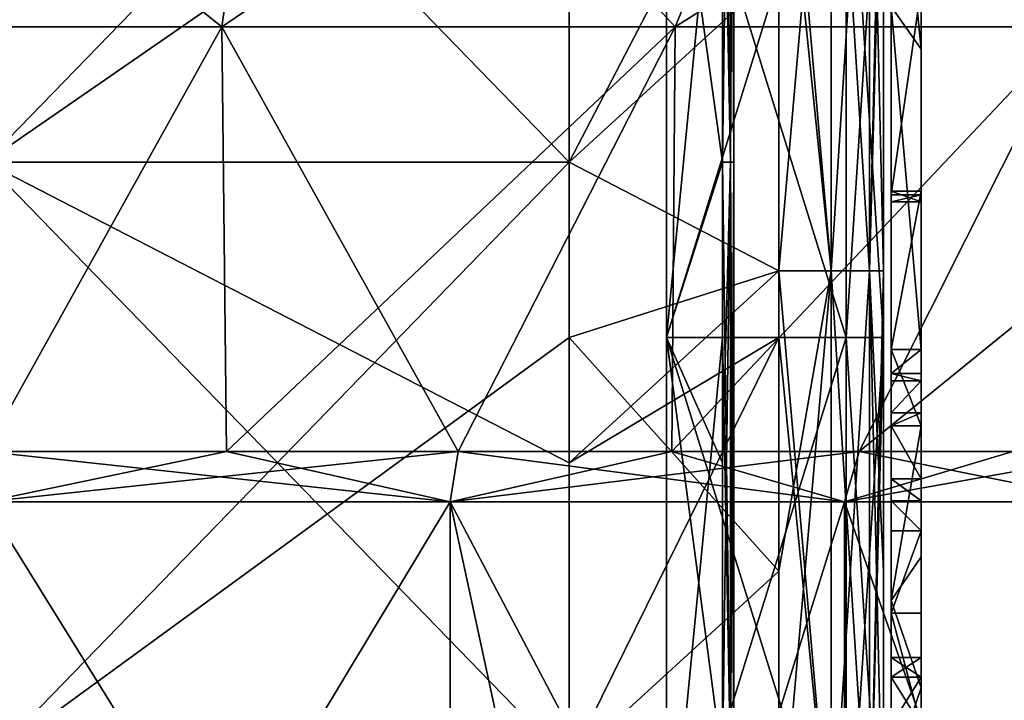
# Model space of a CAD drawing. Extents: x -207 to 207, y 0 to 988.
# Tile 9 of 144: x 2 to 68, y 92 to 137. Entities that reach past the tile are written whole.
import ezdxf

# ---------------------------------------------------------------- set-up
doc = ezdxf.new("R2010")
doc.units = 0
doc.header["$LTSCALE"] = 127.314815
for name, color, linetype in [('145', 7, 'CONTINUOUS'), ('148', 7, 'CONTINUOUS'), ('149', 7, 'CONTINUOUS'), ('150', 7, 'CONTINUOUS'), ('151', 7, 'CONTINUOUS'), ('153', 7, 'CONTINUOUS'), ('154', 7, 'CONTINUOUS'), ('155', 7, 'CONTINUOUS'), ('158', 7, 'CONTINUOUS'), ('159', 7, 'CONTINUOUS'), ('160', 7, 'CONTINUOUS'), ('168', 7, 'CONTINUOUS'), ('169', 7, 'CONTINUOUS'), ('17', 7, 'CONTINUOUS'), ('170', 7, 'CONTINUOUS'), ('171', 7, 'CONTINUOUS'), ('19', 7, 'CONTINUOUS'), ('20', 7, 'CONTINUOUS'), ('21', 7, 'CONTINUOUS'), ('22', 7, 'CONTINUOUS'), ('23', 7, 'CONTINUOUS'), ('24', 7, 'CONTINUOUS'), ('25', 7, 'CONTINUOUS'), ('26', 7, 'CONTINUOUS'), ('27', 7, 'CONTINUOUS'), ('28', 7, 'CONTINUOUS'), ('29', 7, 'CONTINUOUS'), ('30', 7, 'CONTINUOUS'), ('31', 7, 'CONTINUOUS'), ('32', 7, 'CONTINUOUS'), ('33', 7, 'CONTINUOUS'), ('34', 7, 'CONTINUOUS'), ('35', 7, 'CONTINUOUS'), ('36', 7, 'CONTINUOUS'), ('37', 7, 'CONTINUOUS'), ('38', 7, 'CONTINUOUS'), ('40', 7, 'CONTINUOUS'), ('41', 7, 'CONTINUOUS'), ('686', 7, 'CONTINUOUS'), ('687', 7, 'CONTINUOUS'), ('688', 7, 'CONTINUOUS'), ('689', 7, 'CONTINUOUS'), ('690', 7, 'CONTINUOUS'), ('691', 7, 'CONTINUOUS')]:
    doc.layers.add(name, color=color, linetype=linetype)

msp = doc.modelspace()

# ---------------------------------------------------------------- linework, layer by layer
at = {"layer": '145', "color": 7, "linetype": 'CONTINUOUS'}
for points in [[(62.5, 115.095, -142.386), (62.5, 115.095, -180.539), (62.5, 155.23, -152.787), (62.5, 115.095, -142.386)], [(62.5, 155.208, -117.254), (62.5, 115.095, -142.386), (62.5, 155.23, -152.787), (62.5, 155.208, -117.254)], [(62.5, 115.095, -180.539), (62.5, 115.095, -218.693), (62.5, 155.23, -188.34), (62.5, 115.095, -180.539)], [(62.5, 155.23, -152.787), (62.5, 115.095, -180.539), (62.5, 155.23, -188.34), (62.5, 155.23, -152.787)], [(62.5, 115.095, -218.693), (62.5, 115.095, -256.846), (62.5, 155.23, -223.894), (62.5, 115.095, -218.693)], [(62.5, 155.23, -188.34), (62.5, 115.095, -218.693), (62.5, 155.23, -223.894), (62.5, 155.23, -188.34)], [(62.5, 115.095, -256.846), (62.5, 115.095, -295), (62.5, 155.23, -259.447), (62.5, 115.095, -256.846)], [(62.5, 155.23, -223.894), (62.5, 115.095, -256.846), (62.5, 155.23, -259.447), (62.5, 155.23, -223.894)], [(62.5, 155.23, -259.447), (62.5, 115.095, -295), (62.5, 135.163, -295), (62.5, 155.23, -259.447)], [(62.5, 155.23, -295), (62.5, 155.23, -259.447), (62.5, 135.163, -295), (62.5, 155.23, -295)], [(62.5, 153.254, -115.033), (62.5, 115.095, -142.386), (62.5, 155.208, -117.254), (62.5, 153.254, -115.033)], [(62.5, 115.095, -104.232), (62.5, 115.095, -142.386), (62.5, 153.254, -115.033), (62.5, 115.095, -104.232)], [(62.5, 139.258, -98.933), (62.5, 115.095, -104.232), (62.5, 153.254, -115.033), (62.5, 139.258, -98.933)], [(62.5, 125.434, -82.684), (62.5, 115.095, -104.232), (62.5, 139.258, -98.933), (62.5, 125.434, -82.684)], [(62.5, 125.675, -79.867), (62.5, 115.095, -66.079), (62.5, 124.971, -81.226), (62.5, 125.675, -79.867)], [(62.5, 124.971, -81.226), (62.5, 115.095, -104.232), (62.5, 125.434, -82.684), (62.5, 124.971, -81.226)], [(62.5, 115.095, -66.079), (62.5, 115.095, -104.232), (62.5, 124.971, -81.226), (62.5, 115.095, -66.079)], [(62.5, 110.879, -64.879), (62.5, 110, -67), (62.5, 115.095, -66.079), (62.5, 110.879, -64.879)], [(62.5, 115.095, -66.079), (62.5, 110, -67), (62.5, 110, -103), (62.5, 115.095, -66.079)], [(62.5, 113.5, -64), (62.5, 110.879, -64.879), (62.5, 115.095, -66.079), (62.5, 113.5, -64)], [(62.5, 115.095, -104.232), (62.5, 115.095, -66.079), (62.5, 110, -103), (62.5, 115.095, -104.232)], [(62.5, 115.095, -142.386), (62.5, 115.095, -104.232), (62.5, 110, -139), (62.5, 115.095, -142.386)], [(62.5, 110, -139), (62.5, 115.095, -104.232), (62.5, 110, -103), (62.5, 110, -139)], [(62.5, 115.095, -180.539), (62.5, 115.095, -142.386), (62.5, 110, -175), (62.5, 115.095, -180.539)], [(62.5, 110, -175), (62.5, 115.095, -142.386), (62.5, 110, -139), (62.5, 110, -175)], [(62.5, 115.095, -218.693), (62.5, 115.095, -180.539), (62.5, 92.5, -214.5), (62.5, 115.095, -218.693)], [(62.5, 92.5, -214.5), (62.5, 115.095, -180.539), (62.5, 101.25, -194.75), (62.5, 92.5, -214.5)], [(62.5, 101.25, -194.75), (62.5, 115.095, -180.539), (62.5, 110, -175), (62.5, 101.25, -194.75)], [(62.5, 115.095, -256.846), (62.5, 115.095, -218.693), (62.5, 75, -254), (62.5, 115.095, -256.846)], [(62.5, 75, -254), (62.5, 115.095, -218.693), (62.5, 83.75, -234.25), (62.5, 75, -254)], [(62.5, 83.75, -234.25), (62.5, 115.095, -218.693), (62.5, 92.5, -214.5), (62.5, 83.75, -234.25)], [(62.5, 115.095, -295), (62.5, 115.095, -256.846), (62.5, 110, -295), (62.5, 115.095, -295)], [(62.5, 110, -295), (62.5, 115.095, -256.846), (62.5, 93.214, -294.318), (62.5, 110, -295)], [(62.5, 75, -277), (62.5, 115.095, -256.846), (62.5, 75, -254), (62.5, 75, -277)], [(62.5, 115.095, -256.846), (62.5, 75, -277), (62.5, 90.026, -293), (62.5, 115.095, -256.846)], [(62.5, 93.214, -294.318), (62.5, 115.095, -256.846), (62.5, 90.026, -293), (62.5, 93.214, -294.318)], [(62.5, 113, -64), (62.5, 110.879, -64.879), (62.5, 113.5, -64), (62.5, 113, -64)], [(62.5, 106.464, -296.464), (62.5, 110, -295), (62.5, 94.533, -297.5), (62.5, 106.464, -296.464)], [(62.5, 94.533, -297.5), (62.5, 110, -295), (62.5, 93.214, -294.318), (62.5, 94.533, -297.5)], [(62.5, 105, -300), (62.5, 106.464, -296.464), (62.5, 94.533, -297.5), (62.5, 105, -300)], [(62.5, 102.99, -307.501), (62.5, 105, -300), (62.5, 93.213, -305.684), (62.5, 102.99, -307.501)], [(62.5, 105, -300), (62.5, 94.533, -297.5), (62.5, 94.533, -302.5), (62.5, 105, -300)], [(62.5, 93.213, -305.684), (62.5, 105, -300), (62.5, 94.533, -302.5), (62.5, 93.213, -305.684)], [(62.5, 97.501, -312.99), (62.5, 102.99, -307.501), (62.5, 82.499, -312.99), (62.5, 97.501, -312.99)], [(62.5, 82.499, -312.99), (62.5, 102.99, -307.501), (62.5, 77.01, -307.501), (62.5, 82.499, -312.99)], [(62.5, 77.01, -307.501), (62.5, 102.99, -307.501), (62.5, 90.039, -307), (62.5, 77.01, -307.501)], [(62.5, 90.039, -307), (62.5, 102.99, -307.501), (62.5, 93.213, -305.684), (62.5, 90.039, -307)], [(62.5, 90, -315), (62.5, 97.501, -312.99), (62.5, 82.499, -312.99), (62.5, 90, -315)]]:
    msp.add_3dface(points, dxfattribs=at)
at = {"layer": '148', "color": 7, "linetype": 'CONTINUOUS'}
for points in [[(60.5, 155.23, -295), (60.5, 138, -295), (60.5, 115.095, -256.846), (60.5, 155.23, -295)], [(60.5, 155.23, -295), (60.5, 115.095, -256.846), (60.5, 155.23, -259.447), (60.5, 155.23, -295)], [(60.5, 115.095, -256.846), (60.5, 115.095, -218.693), (60.5, 155.23, -223.894), (60.5, 115.095, -256.846)], [(60.5, 115.095, -256.846), (60.5, 155.23, -223.894), (60.5, 155.23, -259.447), (60.5, 115.095, -256.846)], [(60.5, 115.095, -218.693), (60.5, 115.095, -180.539), (60.5, 155.23, -188.34), (60.5, 115.095, -218.693)], [(60.5, 115.095, -218.693), (60.5, 155.23, -188.34), (60.5, 155.23, -223.894), (60.5, 115.095, -218.693)], [(60.5, 115.095, -180.539), (60.5, 115.095, -142.386), (60.5, 155.23, -152.787), (60.5, 115.095, -180.539)], [(60.5, 115.095, -180.539), (60.5, 155.23, -152.787), (60.5, 155.23, -188.34), (60.5, 115.095, -180.539)], [(60.5, 115.095, -142.386), (60.5, 155.208, -117.254), (60.5, 155.23, -152.787), (60.5, 115.095, -142.386)], [(60.5, 115.095, -142.386), (60.5, 115.095, -104.232), (60.5, 155.208, -117.254), (60.5, 115.095, -142.386)], [(60.5, 155.208, -117.254), (60.5, 115.095, -104.232), (60.5, 153.254, -115.033), (60.5, 155.208, -117.254)], [(60.5, 153.254, -115.033), (60.5, 115.095, -104.232), (60.5, 139.258, -98.933), (60.5, 153.254, -115.033)], [(60.5, 139.258, -98.933), (60.5, 115.095, -104.232), (60.5, 125.434, -82.684), (60.5, 139.258, -98.933)], [(60.5, 138, -295), (60.5, 115.095, -295), (60.5, 115.095, -256.846), (60.5, 138, -295)], [(60.5, 124.971, -81.226), (60.5, 115.095, -66.079), (60.5, 125.675, -79.867), (60.5, 124.971, -81.226)], [(60.5, 115.095, -104.232), (60.5, 115.095, -66.079), (60.5, 125.434, -82.684), (60.5, 115.095, -104.232)], [(60.5, 125.434, -82.684), (60.5, 115.095, -66.079), (60.5, 124.971, -81.226), (60.5, 125.434, -82.684)], [(60.5, 110, -67), (60.5, 110.879, -64.879), (60.5, 115.095, -66.079), (60.5, 110, -67)], [(60.5, 110, -103), (60.5, 110, -67), (60.5, 115.095, -104.232), (60.5, 110, -103)], [(60.5, 115.095, -104.232), (60.5, 110, -67), (60.5, 115.095, -66.079), (60.5, 115.095, -104.232)], [(60.5, 110.879, -64.879), (60.5, 113, -64), (60.5, 115.095, -66.079), (60.5, 110.879, -64.879)], [(60.5, 115.095, -66.079), (60.5, 113, -64), (60.5, 113.5, -64), (60.5, 115.095, -66.079)], [(60.5, 110, -175), (60.5, 110, -139), (60.5, 115.095, -142.386), (60.5, 110, -175)], [(60.5, 98.333, -201.333), (60.5, 110, -175), (60.5, 115.095, -180.539), (60.5, 98.333, -201.333)], [(60.5, 115.095, -180.539), (60.5, 110, -175), (60.5, 115.095, -142.386), (60.5, 115.095, -180.539)], [(60.5, 110, -139), (60.5, 110, -103), (60.5, 115.095, -104.232), (60.5, 110, -139)], [(60.5, 115.095, -142.386), (60.5, 110, -139), (60.5, 115.095, -104.232), (60.5, 115.095, -142.386)], [(60.5, 75, -254), (60.5, 86.667, -227.667), (60.5, 115.095, -256.846), (60.5, 75, -254)], [(60.5, 75, -277), (60.5, 75, -254), (60.5, 115.095, -256.846), (60.5, 75, -277)], [(60.5, 86.667, -227.667), (60.5, 98.333, -201.333), (60.5, 115.095, -218.693), (60.5, 86.667, -227.667)], [(60.5, 115.095, -256.846), (60.5, 86.667, -227.667), (60.5, 115.095, -218.693), (60.5, 115.095, -256.846)], [(60.5, 115.095, -218.693), (60.5, 98.333, -201.333), (60.5, 115.095, -180.539), (60.5, 115.095, -218.693)], [(60.5, 115.095, -295), (60.5, 75, -277), (60.5, 115.095, -256.846), (60.5, 115.095, -295)], [(60.5, 75, -277), (60.5, 115.095, -295), (60.5, 90.039, -293), (60.5, 75, -277)], [(60.5, 115.095, -295), (60.5, 110, -295), (60.5, 93.213, -294.316), (60.5, 115.095, -295)], [(60.5, 90.039, -293), (60.5, 115.095, -295), (60.5, 93.213, -294.316), (60.5, 90.039, -293)], [(60.5, 110, -295), (60.5, 106.464, -296.464), (60.5, 93.213, -294.316), (60.5, 110, -295)], [(60.5, 106.464, -296.464), (60.5, 105, -300), (60.5, 94.533, -297.5), (60.5, 106.464, -296.464)], [(60.5, 93.213, -294.316), (60.5, 106.464, -296.464), (60.5, 94.533, -297.5), (60.5, 93.213, -294.316)], [(60.5, 105, -300), (60.5, 102.99, -307.501), (60.5, 94.533, -302.5), (60.5, 105, -300)], [(60.5, 94.533, -297.5), (60.5, 105, -300), (60.5, 94.533, -302.5), (60.5, 94.533, -297.5)], [(60.5, 77.01, -307.501), (60.5, 102.99, -307.501), (60.5, 97.501, -312.99), (60.5, 77.01, -307.501)], [(60.5, 102.99, -307.501), (60.5, 77.01, -307.501), (60.5, 90.026, -307), (60.5, 102.99, -307.501)], [(60.5, 94.533, -302.5), (60.5, 102.99, -307.501), (60.5, 93.214, -305.682), (60.5, 94.533, -302.5)], [(60.5, 93.214, -305.682), (60.5, 102.99, -307.501), (60.5, 90.026, -307), (60.5, 93.214, -305.682)], [(60.5, 90, -315), (60.5, 82.499, -312.99), (60.5, 97.501, -312.99), (60.5, 90, -315)], [(60.5, 82.499, -312.99), (60.5, 77.01, -307.501), (60.5, 97.501, -312.99), (60.5, 82.499, -312.99)]]:
    msp.add_3dface(points, dxfattribs=at)
at = {"layer": '149', "color": 7, "linetype": 'CONTINUOUS'}
for points in [[(62.5, 94.533, -297.5), (62.5, 93.214, -294.318), (60.5, 94.533, -297.5), (62.5, 94.533, -297.5)], [(62.5, 93.214, -294.318), (60.5, 93.213, -294.316), (60.5, 94.533, -297.5), (62.5, 93.214, -294.318)], [(62.5, 93.214, -294.318), (62.5, 90.026, -293), (60.5, 93.213, -294.316), (62.5, 93.214, -294.318)], [(62.5, 90.026, -293), (60.5, 90.039, -293), (60.5, 93.213, -294.316), (62.5, 90.026, -293)]]:
    msp.add_3dface(points, dxfattribs=at)
at = {"layer": '150', "color": 7, "linetype": 'CONTINUOUS'}
for points in [[(62.5, 94.533, -302.5), (62.5, 94.533, -297.5), (60.5, 94.533, -302.5), (62.5, 94.533, -302.5)], [(62.5, 94.533, -297.5), (60.5, 94.533, -297.5), (60.5, 94.533, -302.5), (62.5, 94.533, -297.5)]]:
    msp.add_3dface(points, dxfattribs=at)
at = {"layer": '151', "color": 7, "linetype": 'CONTINUOUS'}
for points in [[(62.5, 93.213, -305.684), (62.5, 94.533, -302.5), (60.5, 93.214, -305.682), (62.5, 93.213, -305.684)], [(62.5, 94.533, -302.5), (60.5, 94.533, -302.5), (60.5, 93.214, -305.682), (62.5, 94.533, -302.5)], [(62.5, 93.213, -305.684), (60.5, 93.214, -305.682), (60.5, 90.026, -307), (62.5, 93.213, -305.684)], [(62.5, 90.039, -307), (62.5, 93.213, -305.684), (60.5, 90.026, -307), (62.5, 90.039, -307)]]:
    msp.add_3dface(points, dxfattribs=at)
at = {"layer": '153', "color": 7, "linetype": 'CONTINUOUS'}
for points in [[(62.5, 110.879, -64.879), (62.5, 113, -64), (60.5, 110.879, -64.879), (62.5, 110.879, -64.879)], [(60.5, 110.879, -64.879), (62.5, 113, -64), (60.5, 113, -64), (60.5, 110.879, -64.879)], [(62.5, 110, -67), (62.5, 110.879, -64.879), (60.5, 110, -67), (62.5, 110, -67)], [(60.5, 110, -67), (62.5, 110.879, -64.879), (60.5, 110.879, -64.879), (60.5, 110, -67)]]:
    msp.add_3dface(points, dxfattribs=at)
at = {"layer": '154', "color": 7, "linetype": 'CONTINUOUS'}
for points in [[(62.5, 110, -103), (62.5, 110, -67), (60.5, 110, -103), (62.5, 110, -103)], [(62.5, 110, -67), (60.5, 110, -67), (60.5, 110, -103), (62.5, 110, -67)], [(62.5, 110, -175), (62.5, 110, -139), (60.5, 110, -175), (62.5, 110, -175)], [(62.5, 110, -139), (62.5, 110, -103), (60.5, 110, -139), (62.5, 110, -139)], [(60.5, 110, -175), (62.5, 110, -139), (60.5, 110, -139), (60.5, 110, -175)], [(60.5, 110, -139), (62.5, 110, -103), (60.5, 110, -103), (60.5, 110, -139)]]:
    msp.add_3dface(points, dxfattribs=at)
at = {"layer": '155', "color": 7, "linetype": 'CONTINUOUS'}
for points in [[(62.5, 101.25, -194.75), (62.5, 110, -175), (60.5, 98.333, -201.333), (62.5, 101.25, -194.75)], [(62.5, 110, -175), (60.5, 110, -175), (60.5, 98.333, -201.333), (62.5, 110, -175)], [(62.5, 92.5, -214.5), (62.5, 101.25, -194.75), (60.5, 98.333, -201.333), (62.5, 92.5, -214.5)], [(60.5, 86.667, -227.667), (62.5, 92.5, -214.5), (60.5, 98.333, -201.333), (60.5, 86.667, -227.667)], [(62.5, 83.75, -234.25), (62.5, 92.5, -214.5), (60.5, 86.667, -227.667), (62.5, 83.75, -234.25)]]:
    msp.add_3dface(points, dxfattribs=at)
at = {"layer": '158', "color": 7, "linetype": 'CONTINUOUS'}
for points in [[(62.5, 105, -300), (62.5, 102.99, -307.501), (60.5, 105, -300), (62.5, 105, -300)], [(60.5, 105, -300), (62.5, 102.99, -307.501), (60.5, 102.99, -307.501), (60.5, 105, -300)], [(62.5, 102.99, -307.501), (62.5, 97.501, -312.99), (60.5, 97.501, -312.99), (62.5, 102.99, -307.501)], [(60.5, 102.99, -307.501), (62.5, 102.99, -307.501), (60.5, 97.501, -312.99), (60.5, 102.99, -307.501)], [(62.5, 97.501, -312.99), (62.5, 90, -315), (60.5, 97.501, -312.99), (62.5, 97.501, -312.99)], [(62.5, 90, -315), (60.5, 90, -315), (60.5, 97.501, -312.99), (62.5, 90, -315)]]:
    msp.add_3dface(points, dxfattribs=at)
at = {"layer": '159', "color": 7, "linetype": 'CONTINUOUS'}
for points in [[(62.5, 110, -295), (62.5, 106.464, -296.464), (60.5, 110, -295), (62.5, 110, -295)], [(60.5, 110, -295), (62.5, 106.464, -296.464), (60.5, 106.464, -296.464), (60.5, 110, -295)], [(62.5, 106.464, -296.464), (62.5, 105, -300), (60.5, 106.464, -296.464), (62.5, 106.464, -296.464)], [(62.5, 105, -300), (60.5, 105, -300), (60.5, 106.464, -296.464), (62.5, 105, -300)]]:
    msp.add_3dface(points, dxfattribs=at)
at = {"layer": '160', "color": 7, "linetype": 'CONTINUOUS'}
for points in [[(62.5, 155.23, -295), (62.5, 135.163, -295), (60.5, 155.23, -295), (62.5, 155.23, -295)], [(60.5, 155.23, -295), (62.5, 135.163, -295), (60.5, 138, -295), (60.5, 155.23, -295)], [(62.5, 135.163, -295), (62.5, 115.095, -295), (60.5, 138, -295), (62.5, 135.163, -295)], [(60.5, 138, -295), (62.5, 115.095, -295), (60.5, 115.095, -295), (60.5, 138, -295)], [(62.5, 115.095, -295), (62.5, 110, -295), (60.5, 115.095, -295), (62.5, 115.095, -295)], [(62.5, 110, -295), (60.5, 110, -295), (60.5, 115.095, -295), (62.5, 110, -295)]]:
    msp.add_3dface(points, dxfattribs=at)
at = {"layer": '168', "color": 7, "linetype": 'CONTINUOUS'}
for points in [[(62.5, 113, -64), (62.5, 113.5, -64), (60.5, 113.5, -64), (62.5, 113, -64)], [(60.5, 113, -64), (62.5, 113, -64), (60.5, 113.5, -64), (60.5, 113, -64)]]:
    msp.add_3dface(points, dxfattribs=at)
at = {"layer": '169', "color": 7, "linetype": 'CONTINUOUS'}
for points in [[(62.5, 115.095, -66.079), (62.5, 125.675, -79.867), (60.5, 115.095, -66.079), (62.5, 115.095, -66.079)], [(60.5, 115.095, -66.079), (62.5, 125.675, -79.867), (60.5, 125.675, -79.867), (60.5, 115.095, -66.079)], [(62.5, 113.5, -64), (62.5, 115.095, -66.079), (60.5, 113.5, -64), (62.5, 113.5, -64)], [(62.5, 115.095, -66.079), (60.5, 115.095, -66.079), (60.5, 113.5, -64), (62.5, 115.095, -66.079)]]:
    msp.add_3dface(points, dxfattribs=at)
at = {"layer": '17', "color": 7, "linetype": 'CONTINUOUS'}
for points in [[(39, 154.545, -340), (53, 140.433, -340), (39, 127.606, -340), (39, 154.545, -340)], [(53, 140.433, -340), (53, 120.366, -340), (39, 127.606, -340), (53, 140.433, -340)], [(39, 127.606, -340), (53, 120.366, -340), (39, 115.909, -340), (39, 127.606, -340)], [(53, 120.366, -340), (53, 100.298, -340), (39, 115.909, -340), (53, 120.366, -340)], [(39, 115.909, -340), (53, 100.298, -340), (39, 87.471, -340), (39, 115.909, -340)], [(53, 100.298, -340), (53, 80.23, -340), (39, 87.471, -340), (53, 100.298, -340)]]:
    msp.add_3dface(points, dxfattribs=at)
at = {"layer": '170', "color": 7, "linetype": 'CONTINUOUS'}
for points in [[(62.5, 125.675, -79.867), (62.5, 124.971, -81.226), (60.5, 125.675, -79.867), (62.5, 125.675, -79.867)], [(62.5, 124.971, -81.226), (60.5, 124.971, -81.226), (60.5, 125.675, -79.867), (62.5, 124.971, -81.226)], [(62.5, 124.971, -81.226), (62.5, 125.434, -82.684), (60.5, 124.971, -81.226), (62.5, 124.971, -81.226)], [(62.5, 125.434, -82.684), (60.5, 125.434, -82.684), (60.5, 124.971, -81.226), (62.5, 125.434, -82.684)]]:
    msp.add_3dface(points, dxfattribs=at)
at = {"layer": '171', "color": 7, "linetype": 'CONTINUOUS'}
for points in [[(62.5, 125.434, -82.684), (62.5, 139.258, -98.933), (60.5, 125.434, -82.684), (62.5, 125.434, -82.684)], [(62.5, 139.258, -98.933), (60.5, 139.258, -98.933), (60.5, 125.434, -82.684), (62.5, 139.258, -98.933)]]:
    msp.add_3dface(points, dxfattribs=at)
at = {"layer": '19', "color": 7, "linetype": 'CONTINUOUS'}
for points in [[(39, 167.741, -340), (39, 154.545, -340), (0, 127.606, -337.5), (39, 167.741, -340)], [(0, 167.741, -337.5), (39, 167.741, -340), (0, 127.606, -337.5), (0, 167.741, -337.5)], [(39, 154.545, -340), (39, 127.606, -340), (0, 127.606, -337.5), (39, 154.545, -340)], [(39, 127.606, -340), (39, 115.909, -340), (0, 87.471, -337.5), (39, 127.606, -340)], [(0, 127.606, -337.5), (39, 127.606, -340), (0, 87.471, -337.5), (0, 127.606, -337.5)], [(39, 115.909, -340), (39, 87.471, -340), (0, 87.471, -337.5), (39, 115.909, -340)]]:
    msp.add_3dface(points, dxfattribs=at)
at = {"layer": '20', "color": 7, "linetype": 'CONTINUOUS'}
for points in [[(53, 140.433, -340), (56.5, 160.501, -339.062), (53, 120.366, -340), (53, 140.433, -340)], [(53, 120.366, -340), (56.5, 160.501, -339.062), (56.5, 120.366, -339.062), (53, 120.366, -340)], [(56.5, 160.501, -339.062), (59.062, 160.501, -336.5), (56.5, 120.366, -339.062), (56.5, 160.501, -339.062)], [(56.5, 120.366, -339.062), (59.062, 160.501, -336.5), (59.062, 120.366, -336.5), (56.5, 120.366, -339.062)], [(60, 160.501, -333), (60, 154.545, -333), (59.062, 120.366, -336.5), (60, 160.501, -333)], [(59.062, 160.501, -336.5), (60, 160.501, -333), (59.062, 120.366, -336.5), (59.062, 160.501, -336.5)], [(60, 154.545, -333), (60, 120.366, -333), (59.062, 120.366, -336.5), (60, 154.545, -333)], [(53, 120.366, -340), (56.5, 120.366, -339.062), (53, 100.298, -340), (53, 120.366, -340)], [(53, 100.298, -340), (56.5, 120.366, -339.062), (53, 80.23, -340), (53, 100.298, -340)], [(53, 80.23, -340), (56.5, 120.366, -339.062), (56.5, 80.23, -339.062), (53, 80.23, -340)], [(56.5, 120.366, -339.062), (59.062, 120.366, -336.5), (56.5, 80.23, -339.062), (56.5, 120.366, -339.062)], [(56.5, 80.23, -339.062), (59.062, 120.366, -336.5), (59.062, 80.23, -336.5), (56.5, 80.23, -339.062)], [(60, 120.366, -333), (60, 115.909, -333), (59.062, 80.23, -336.5), (60, 120.366, -333)], [(59.062, 120.366, -336.5), (60, 120.366, -333), (59.062, 80.23, -336.5), (59.062, 120.366, -336.5)], [(60, 115.909, -333), (60, 80.23, -333), (59.062, 80.23, -336.5), (60, 115.909, -333)]]:
    msp.add_3dface(points, dxfattribs=at)
at = {"layer": '21', "color": 7, "linetype": 'CONTINUOUS'}
for points in [[(60, 154.545, -307.5), (60, 115.909, -307.5), (60, 154.545, -333), (60, 154.545, -307.5)], [(60, 154.545, -333), (60, 115.909, -307.5), (60, 120.366, -333), (60, 154.545, -333)], [(60, 120.366, -333), (60, 115.909, -307.5), (60, 115.909, -333), (60, 120.366, -333)], [(60, 115.909, -307.5), (60, 77.273, -307.5), (60, 115.909, -333), (60, 115.909, -307.5)], [(60, 115.909, -333), (60, 77.273, -307.5), (60, 80.23, -333), (60, 115.909, -333)]]:
    msp.add_3dface(points, dxfattribs=at)
at = {"layer": '22', "color": 7, "linetype": 'CONTINUOUS'}
for points in [[(57.5, 154.545, -307.5), (57.5, 115.909, -307.5), (60, 154.545, -307.5), (57.5, 154.545, -307.5)], [(60, 154.545, -307.5), (57.5, 115.909, -307.5), (60, 115.909, -307.5), (60, 154.545, -307.5)], [(57.5, 115.909, -307.5), (57.5, 77.273, -307.5), (60, 115.909, -307.5), (57.5, 115.909, -307.5)], [(60, 115.909, -307.5), (57.5, 77.273, -307.5), (60, 77.273, -307.5), (60, 115.909, -307.5)]]:
    msp.add_3dface(points, dxfattribs=at)
at = {"layer": '23', "color": 7, "linetype": 'CONTINUOUS'}
for points in [[(57.5, 154.545, -315), (57.5, 115.909, -315), (57.5, 154.545, -307.5), (57.5, 154.545, -315)], [(57.5, 154.545, -307.5), (57.5, 115.909, -315), (57.5, 115.909, -307.5), (57.5, 154.545, -307.5)], [(57.5, 115.909, -315), (57.5, 77.273, -315), (57.5, 115.909, -307.5), (57.5, 115.909, -315)], [(57.5, 115.909, -307.5), (57.5, 77.273, -315), (57.5, 77.273, -307.5), (57.5, 115.909, -307.5)]]:
    msp.add_3dface(points, dxfattribs=at)
at = {"layer": '24', "color": 7, "linetype": 'CONTINUOUS'}
for points in [[(45.5, 154.545, -315), (45.5, 115.909, -315), (57.5, 154.545, -315), (45.5, 154.545, -315)], [(57.5, 154.545, -315), (45.5, 115.909, -315), (57.5, 115.909, -315), (57.5, 154.545, -315)], [(45.5, 115.909, -315), (45.5, 77.273, -315), (57.5, 115.909, -315), (45.5, 115.909, -315)], [(57.5, 115.909, -315), (45.5, 77.273, -315), (57.5, 77.273, -315), (57.5, 115.909, -315)]]:
    msp.add_3dface(points, dxfattribs=at)
at = {"layer": '25', "color": 7, "linetype": 'CONTINUOUS'}
for points in [[(45.5, 154.545, -306.5), (45.5, 115.909, -306.5), (45.5, 154.545, -315), (45.5, 154.545, -306.5)], [(45.5, 154.545, -315), (45.5, 115.909, -306.5), (45.5, 115.909, -315), (45.5, 154.545, -315)], [(45.5, 115.909, -306.5), (45.5, 77.273, -306.5), (45.5, 115.909, -315), (45.5, 115.909, -306.5)], [(45.5, 115.909, -315), (45.5, 77.273, -306.5), (45.5, 77.273, -315), (45.5, 115.909, -315)]]:
    msp.add_3dface(points, dxfattribs=at)
at = {"layer": '26', "color": 7, "linetype": 'CONTINUOUS'}
for points in [[(45.5, 154.545, -295), (45.5, 115.909, -295), (45.5, 154.545, -305), (45.5, 154.545, -295)], [(45.5, 154.545, -305), (45.5, 115.909, -295), (45.5, 115.909, -305), (45.5, 154.545, -305)], [(45.5, 115.909, -295), (45.5, 77.273, -295), (45.5, 115.909, -305), (45.5, 115.909, -295)], [(45.5, 115.909, -305), (45.5, 77.273, -295), (45.5, 77.273, -305), (45.5, 115.909, -305)]]:
    msp.add_3dface(points, dxfattribs=at)
at = {"layer": '27', "color": 7, "linetype": 'CONTINUOUS'}
for points in [[(45.5, 154.545, -285), (45.5, 115.909, -285), (45.5, 154.545, -293.5), (45.5, 154.545, -285)], [(45.5, 154.545, -293.5), (45.5, 115.909, -285), (45.5, 115.909, -293.5), (45.5, 154.545, -293.5)], [(45.5, 115.909, -285), (45.5, 77.273, -285), (45.5, 115.909, -293.5), (45.5, 115.909, -285)], [(45.5, 115.909, -293.5), (45.5, 77.273, -285), (45.5, 77.273, -293.5), (45.5, 115.909, -293.5)]]:
    msp.add_3dface(points, dxfattribs=at)
at = {"layer": '28', "color": 7, "linetype": 'CONTINUOUS'}
for points in [[(49.25, 147.673, -306.5), (49.25, 127.606, -306.5), (45.5, 154.545, -306.5), (49.25, 147.673, -306.5)], [(45.5, 154.545, -306.5), (49.25, 127.606, -306.5), (45.5, 115.909, -306.5), (45.5, 154.545, -306.5)], [(49.25, 127.606, -306.5), (49.25, 107.538, -306.5), (45.5, 115.909, -306.5), (49.25, 127.606, -306.5)], [(49.25, 107.538, -306.5), (49.25, 87.471, -306.5), (45.5, 115.909, -306.5), (49.25, 107.538, -306.5)], [(45.5, 115.909, -306.5), (49.25, 87.471, -306.5), (45.5, 77.273, -306.5), (45.5, 115.909, -306.5)]]:
    msp.add_3dface(points, dxfattribs=at)
at = {"layer": '29', "color": 7, "linetype": 'CONTINUOUS'}
for points in [[(49.25, 167.741, -305), (49.25, 154.545, -305), (49.78, 127.606, -305.22), (49.25, 167.741, -305)], [(49.25, 167.741, -305), (49.78, 127.606, -305.22), (49.78, 167.741, -305.22), (49.25, 167.741, -305)], [(49.78, 127.606, -306.28), (49.25, 127.606, -306.5), (49.78, 167.741, -306.28), (49.78, 127.606, -306.28)], [(49.78, 167.741, -306.28), (49.25, 127.606, -306.5), (49.25, 147.673, -306.5), (49.78, 167.741, -306.28)], [(49.78, 127.606, -305.22), (50, 127.606, -305.75), (49.78, 167.741, -305.22), (49.78, 127.606, -305.22)], [(50, 127.606, -305.75), (49.78, 127.606, -306.28), (50, 167.741, -305.75), (50, 127.606, -305.75)], [(49.78, 167.741, -305.22), (50, 127.606, -305.75), (50, 167.741, -305.75), (49.78, 167.741, -305.22)], [(50, 167.741, -305.75), (49.78, 127.606, -306.28), (49.78, 167.741, -306.28), (50, 167.741, -305.75)], [(49.25, 154.545, -305), (49.25, 127.606, -305), (49.78, 127.606, -305.22), (49.25, 154.545, -305)], [(49.25, 127.606, -305), (49.25, 115.909, -305), (49.78, 87.471, -305.22), (49.25, 127.606, -305)], [(49.25, 127.606, -305), (49.78, 87.471, -305.22), (49.78, 127.606, -305.22), (49.25, 127.606, -305)], [(49.78, 87.471, -306.28), (49.25, 87.471, -306.5), (49.78, 127.606, -306.28), (49.78, 87.471, -306.28)], [(49.78, 127.606, -306.28), (49.25, 87.471, -306.5), (49.25, 107.538, -306.5), (49.78, 127.606, -306.28)], [(49.25, 127.606, -306.5), (49.78, 127.606, -306.28), (49.25, 107.538, -306.5), (49.25, 127.606, -306.5)], [(49.78, 87.471, -305.22), (50, 87.471, -305.75), (49.78, 127.606, -305.22), (49.78, 87.471, -305.22)], [(50, 87.471, -305.75), (49.78, 87.471, -306.28), (50, 127.606, -305.75), (50, 87.471, -305.75)], [(49.78, 127.606, -305.22), (50, 87.471, -305.75), (50, 127.606, -305.75), (49.78, 127.606, -305.22)], [(50, 127.606, -305.75), (49.78, 87.471, -306.28), (49.78, 127.606, -306.28), (50, 127.606, -305.75)], [(49.25, 115.909, -305), (49.25, 87.471, -305), (49.78, 87.471, -305.22), (49.25, 115.909, -305)]]:
    msp.add_3dface(points, dxfattribs=at)
at = {"layer": '30', "color": 7, "linetype": 'CONTINUOUS'}
for points in [[(45.5, 154.545, -305), (45.5, 115.909, -305), (49.25, 154.545, -305), (45.5, 154.545, -305)], [(49.25, 154.545, -305), (45.5, 115.909, -305), (49.25, 127.606, -305), (49.25, 154.545, -305)], [(49.25, 127.606, -305), (45.5, 115.909, -305), (49.25, 115.909, -305), (49.25, 127.606, -305)], [(45.5, 115.909, -305), (45.5, 77.273, -305), (49.25, 115.909, -305), (45.5, 115.909, -305)], [(49.25, 115.909, -305), (45.5, 77.273, -305), (49.25, 87.471, -305), (49.25, 115.909, -305)]]:
    msp.add_3dface(points, dxfattribs=at)
at = {"layer": '31', "color": 7, "linetype": 'CONTINUOUS'}
for points in [[(49.25, 147.673, -295), (49.25, 127.606, -295), (45.5, 154.545, -295), (49.25, 147.673, -295)], [(45.5, 154.545, -295), (49.25, 127.606, -295), (45.5, 115.909, -295), (45.5, 154.545, -295)], [(49.25, 127.606, -295), (49.25, 107.538, -295), (45.5, 115.909, -295), (49.25, 127.606, -295)], [(49.25, 107.538, -295), (49.25, 87.471, -295), (45.5, 115.909, -295), (49.25, 107.538, -295)], [(45.5, 115.909, -295), (49.25, 87.471, -295), (45.5, 77.273, -295), (45.5, 115.909, -295)]]:
    msp.add_3dface(points, dxfattribs=at)
at = {"layer": '32', "color": 7, "linetype": 'CONTINUOUS'}
for points in [[(49.25, 167.741, -293.5), (49.25, 154.545, -293.5), (49.78, 127.606, -293.72), (49.25, 167.741, -293.5)], [(49.25, 167.741, -293.5), (49.78, 127.606, -293.72), (49.78, 167.741, -293.72), (49.25, 167.741, -293.5)], [(49.78, 127.606, -294.78), (49.25, 127.606, -295), (49.78, 167.741, -294.78), (49.78, 127.606, -294.78)], [(49.78, 167.741, -294.78), (49.25, 127.606, -295), (49.25, 147.673, -295), (49.78, 167.741, -294.78)], [(49.78, 127.606, -293.72), (50, 127.606, -294.25), (49.78, 167.741, -293.72), (49.78, 127.606, -293.72)], [(50, 127.606, -294.25), (49.78, 127.606, -294.78), (50, 167.741, -294.25), (50, 127.606, -294.25)], [(49.78, 167.741, -293.72), (50, 127.606, -294.25), (50, 167.741, -294.25), (49.78, 167.741, -293.72)], [(50, 167.741, -294.25), (49.78, 127.606, -294.78), (49.78, 167.741, -294.78), (50, 167.741, -294.25)], [(49.25, 154.545, -293.5), (49.25, 127.606, -293.5), (49.78, 127.606, -293.72), (49.25, 154.545, -293.5)], [(49.25, 127.606, -293.5), (49.25, 115.909, -293.5), (49.78, 87.471, -293.72), (49.25, 127.606, -293.5)], [(49.25, 127.606, -293.5), (49.78, 87.471, -293.72), (49.78, 127.606, -293.72), (49.25, 127.606, -293.5)], [(49.78, 87.471, -294.78), (49.25, 87.471, -295), (49.78, 127.606, -294.78), (49.78, 87.471, -294.78)], [(49.78, 127.606, -294.78), (49.25, 87.471, -295), (49.25, 107.538, -295), (49.78, 127.606, -294.78)], [(49.25, 127.606, -295), (49.78, 127.606, -294.78), (49.25, 107.538, -295), (49.25, 127.606, -295)], [(49.78, 87.471, -293.72), (50, 87.471, -294.25), (49.78, 127.606, -293.72), (49.78, 87.471, -293.72)], [(50, 87.471, -294.25), (49.78, 87.471, -294.78), (50, 127.606, -294.25), (50, 87.471, -294.25)], [(49.78, 127.606, -293.72), (50, 87.471, -294.25), (50, 127.606, -294.25), (49.78, 127.606, -293.72)], [(50, 127.606, -294.25), (49.78, 87.471, -294.78), (49.78, 127.606, -294.78), (50, 127.606, -294.25)], [(49.25, 115.909, -293.5), (49.25, 87.471, -293.5), (49.78, 87.471, -293.72), (49.25, 115.909, -293.5)]]:
    msp.add_3dface(points, dxfattribs=at)
at = {"layer": '33', "color": 7, "linetype": 'CONTINUOUS'}
for points in [[(45.5, 154.545, -293.5), (45.5, 115.909, -293.5), (49.25, 154.545, -293.5), (45.5, 154.545, -293.5)], [(49.25, 154.545, -293.5), (45.5, 115.909, -293.5), (49.25, 127.606, -293.5), (49.25, 154.545, -293.5)], [(49.25, 127.606, -293.5), (45.5, 115.909, -293.5), (49.25, 115.909, -293.5), (49.25, 127.606, -293.5)], [(45.5, 115.909, -293.5), (45.5, 77.273, -293.5), (49.25, 115.909, -293.5), (45.5, 115.909, -293.5)], [(49.25, 115.909, -293.5), (45.5, 77.273, -293.5), (49.25, 87.471, -293.5), (49.25, 115.909, -293.5)]]:
    msp.add_3dface(points, dxfattribs=at)
at = {"layer": '34', "color": 7, "linetype": 'CONTINUOUS'}
for points in [[(57.5, 154.545, -285), (57.5, 115.909, -285), (45.5, 154.545, -285), (57.5, 154.545, -285)], [(45.5, 154.545, -285), (57.5, 115.909, -285), (45.5, 115.909, -285), (45.5, 154.545, -285)], [(57.5, 115.909, -285), (57.5, 77.273, -285), (45.5, 115.909, -285), (57.5, 115.909, -285)], [(45.5, 115.909, -285), (57.5, 77.273, -285), (45.5, 77.273, -285), (45.5, 115.909, -285)]]:
    msp.add_3dface(points, dxfattribs=at)
at = {"layer": '35', "color": 7, "linetype": 'CONTINUOUS'}
for points in [[(57.5, 154.545, -292.5), (57.5, 115.909, -292.5), (57.5, 154.545, -285), (57.5, 154.545, -292.5)], [(57.5, 154.545, -285), (57.5, 115.909, -292.5), (57.5, 115.909, -285), (57.5, 154.545, -285)], [(57.5, 115.909, -292.5), (57.5, 77.273, -292.5), (57.5, 115.909, -285), (57.5, 115.909, -292.5)], [(57.5, 115.909, -285), (57.5, 77.273, -292.5), (57.5, 77.273, -285), (57.5, 115.909, -285)]]:
    msp.add_3dface(points, dxfattribs=at)
at = {"layer": '36', "color": 7, "linetype": 'CONTINUOUS'}
for points in [[(60, 154.545, -292.5), (60, 115.909, -292.5), (57.5, 154.545, -292.5), (60, 154.545, -292.5)], [(57.5, 154.545, -292.5), (60, 115.909, -292.5), (57.5, 115.909, -292.5), (57.5, 154.545, -292.5)], [(60, 115.909, -292.5), (60, 77.273, -292.5), (57.5, 115.909, -292.5), (60, 115.909, -292.5)], [(57.5, 115.909, -292.5), (60, 77.273, -292.5), (57.5, 77.273, -292.5), (57.5, 115.909, -292.5)]]:
    msp.add_3dface(points, dxfattribs=at)
at = {"layer": '37', "color": 7, "linetype": 'CONTINUOUS'}
for points in [[(60, 140.433, -267), (60, 120.366, -267), (60, 154.545, -292.5), (60, 140.433, -267)], [(60, 154.545, -292.5), (60, 120.366, -267), (60, 115.909, -292.5), (60, 154.545, -292.5)], [(60, 120.366, -267), (60, 100.298, -267), (60, 115.909, -292.5), (60, 120.366, -267)], [(60, 100.298, -267), (60, 80.23, -267), (60, 115.909, -292.5), (60, 100.298, -267)], [(60, 115.909, -292.5), (60, 80.23, -267), (60, 77.273, -292.5), (60, 115.909, -292.5)]]:
    msp.add_3dface(points, dxfattribs=at)
at = {"layer": '38', "color": 7, "linetype": 'CONTINUOUS'}
for points in [[(53, 160.501, -260), (53, 154.545, -260), (56.5, 120.366, -260.938), (53, 160.501, -260)], [(56.5, 160.501, -260.938), (53, 160.501, -260), (56.5, 120.366, -260.938), (56.5, 160.501, -260.938)], [(59.062, 160.501, -263.5), (56.5, 160.501, -260.938), (59.062, 120.366, -263.5), (59.062, 160.501, -263.5)], [(59.062, 120.366, -263.5), (56.5, 160.501, -260.938), (56.5, 120.366, -260.938), (59.062, 120.366, -263.5)], [(60, 140.433, -267), (59.062, 160.501, -263.5), (60, 120.366, -267), (60, 140.433, -267)], [(60, 120.366, -267), (59.062, 160.501, -263.5), (59.062, 120.366, -263.5), (60, 120.366, -267)], [(53, 154.545, -260), (53, 120.366, -260), (56.5, 120.366, -260.938), (53, 154.545, -260)], [(53, 120.366, -260), (53, 115.909, -260), (56.5, 80.23, -260.938), (53, 120.366, -260)], [(56.5, 120.366, -260.938), (53, 120.366, -260), (56.5, 80.23, -260.938), (56.5, 120.366, -260.938)], [(59.062, 120.366, -263.5), (56.5, 120.366, -260.938), (59.062, 80.23, -263.5), (59.062, 120.366, -263.5)], [(59.062, 80.23, -263.5), (56.5, 120.366, -260.938), (56.5, 80.23, -260.938), (59.062, 80.23, -263.5)], [(60, 120.366, -267), (59.062, 120.366, -263.5), (60, 100.298, -267), (60, 120.366, -267)], [(60, 100.298, -267), (59.062, 120.366, -263.5), (60, 80.23, -267), (60, 100.298, -267)], [(60, 80.23, -267), (59.062, 120.366, -263.5), (59.062, 80.23, -263.5), (60, 80.23, -267)], [(53, 115.909, -260), (53, 80.23, -260), (56.5, 80.23, -260.938), (53, 115.909, -260)]]:
    msp.add_3dface(points, dxfattribs=at)
at = {"layer": '40', "color": 7, "linetype": 'CONTINUOUS'}
for points in [[(39, 147.673, -260), (39, 127.606, -260), (53, 154.545, -260), (39, 147.673, -260)], [(53, 154.545, -260), (39, 127.606, -260), (53, 120.366, -260), (53, 154.545, -260)], [(39, 127.606, -260), (39, 107.538, -260), (53, 120.366, -260), (39, 127.606, -260)], [(53, 120.366, -260), (39, 107.538, -260), (53, 115.909, -260), (53, 120.366, -260)], [(39, 107.538, -260), (39, 87.471, -260), (53, 115.909, -260), (39, 107.538, -260)], [(53, 115.909, -260), (39, 87.471, -260), (53, 80.23, -260), (53, 115.909, -260)]]:
    msp.add_3dface(points, dxfattribs=at)
at = {"layer": '41', "color": 7, "linetype": 'CONTINUOUS'}
for points in [[(39, 147.673, -260), (0, 167.741, -262.5), (39, 127.606, -260), (39, 147.673, -260)], [(39, 127.606, -260), (0, 167.741, -262.5), (0, 127.606, -262.5), (39, 127.606, -260)], [(39, 127.606, -260), (0, 127.606, -262.5), (39, 107.538, -260), (39, 127.606, -260)], [(39, 107.538, -260), (0, 127.606, -262.5), (39, 87.471, -260), (39, 107.538, -260)], [(39, 87.471, -260), (0, 127.606, -262.5), (0, 87.471, -262.5), (39, 87.471, -260)]]:
    msp.add_3dface(points, dxfattribs=at)
at = {"layer": '686', "color": 7, "linetype": 'CONTINUOUS'}
for points in [[(19.821, 165.027, 137.855), (-19.821, 165.027, 137.855), (15.782, 136.647, 109.764), (19.821, 165.027, 137.855)], [(15.782, 136.647, 109.764), (-19.821, 165.027, 137.855), (-15.782, 136.647, 109.764), (15.782, 136.647, 109.764)], [(46.067, 136.647, 100.872), (19.821, 165.027, 137.855), (15.782, 136.647, 109.764), (46.067, 136.647, 100.872)], [(57.856, 165.027, 126.687), (19.821, 165.027, 137.855), (46.067, 136.647, 100.872), (57.856, 165.027, 126.687)], [(72.619, 136.647, 83.807), (57.856, 165.027, 126.687), (46.067, 136.647, 100.872), (72.619, 136.647, 83.807)], [(91.204, 165.027, 105.255), (57.856, 165.027, 126.687), (72.619, 136.647, 83.807), (91.204, 165.027, 105.255)], [(15.782, 136.647, 109.764), (-15.782, 136.647, 109.764), (0, 108.296, 82.541), (15.782, 136.647, 109.764)], [(16.103, 108.296, 80.955), (15.782, 136.647, 109.764), (0, 108.296, 82.541), (16.103, 108.296, 80.955)], [(46.067, 136.647, 100.872), (15.782, 136.647, 109.764), (31.587, 108.296, 76.258), (46.067, 136.647, 100.872)], [(31.587, 108.296, 76.258), (15.782, 136.647, 109.764), (16.103, 108.296, 80.955), (31.587, 108.296, 76.258)], [(45.857, 108.296, 68.631), (46.067, 136.647, 100.872), (31.587, 108.296, 76.258), (45.857, 108.296, 68.631)], [(72.619, 136.647, 83.807), (46.067, 136.647, 100.872), (45.857, 108.296, 68.631), (72.619, 136.647, 83.807)], [(58.365, 108.296, 58.365), (72.619, 136.647, 83.807), (45.857, 108.296, 68.631), (58.365, 108.296, 58.365)], [(68.631, 108.296, 45.857), (72.619, 136.647, 83.807), (58.365, 108.296, 58.365), (68.631, 108.296, 45.857)]]:
    msp.add_3dface(points, dxfattribs=at)
at = {"layer": '687', "color": 7, "linetype": 'CONTINUOUS'}
for points in [[(-19.821, 165.027, -137.855), (19.821, 165.027, -137.855), (-15.782, 136.647, -109.764), (-19.821, 165.027, -137.855)], [(-15.782, 136.647, -109.764), (19.821, 165.027, -137.855), (15.782, 136.647, -109.764), (-15.782, 136.647, -109.764)], [(19.821, 165.027, -137.855), (57.856, 165.027, -126.687), (15.782, 136.647, -109.764), (19.821, 165.027, -137.855)], [(15.782, 136.647, -109.764), (57.856, 165.027, -126.687), (46.067, 136.647, -100.872), (15.782, 136.647, -109.764)], [(57.856, 165.027, -126.687), (91.204, 165.027, -105.255), (46.067, 136.647, -100.872), (57.856, 165.027, -126.687)], [(46.067, 136.647, -100.872), (91.204, 165.027, -105.255), (72.619, 136.647, -83.807), (46.067, 136.647, -100.872)], [(-15.782, 136.647, -109.764), (15.782, 136.647, -109.764), (0, 108.296, -82.541), (-15.782, 136.647, -109.764)], [(0, 108.296, -82.541), (15.782, 136.647, -109.764), (16.103, 108.296, -80.955), (0, 108.296, -82.541)], [(15.782, 136.647, -109.764), (46.067, 136.647, -100.872), (16.103, 108.296, -80.955), (15.782, 136.647, -109.764)], [(16.103, 108.296, -80.955), (46.067, 136.647, -100.872), (31.587, 108.296, -76.258), (16.103, 108.296, -80.955)], [(31.587, 108.296, -76.258), (46.067, 136.647, -100.872), (45.857, 108.296, -68.631), (31.587, 108.296, -76.258)], [(46.067, 136.647, -100.872), (72.619, 136.647, -83.807), (45.857, 108.296, -68.631), (46.067, 136.647, -100.872)], [(45.857, 108.296, -68.631), (72.619, 136.647, -83.807), (58.365, 108.296, -58.365), (45.857, 108.296, -68.631)], [(72.619, 136.647, -83.807), (93.289, 136.647, -59.953), (58.365, 108.296, -58.365), (72.619, 136.647, -83.807)], [(58.365, 108.296, -58.365), (93.289, 136.647, -59.953), (68.631, 108.296, -45.857), (58.365, 108.296, -58.365)]]:
    msp.add_3dface(points, dxfattribs=at)
at = {"layer": '688', "color": 7, "linetype": 'CONTINUOUS'}
for points in [[(0, 108.296, -82.541), (16.103, 108.296, -80.955), (0, 104.937, -81.15), (0, 108.296, -82.541)], [(16.103, 108.296, -80.955), (31.587, 108.296, -76.258), (0, 104.937, -81.15), (16.103, 108.296, -80.955)], [(0, 104.937, -81.15), (31.587, 108.296, -76.258), (31.055, 104.937, -74.973), (0, 104.937, -81.15)], [(31.587, 108.296, -76.258), (45.857, 108.296, -68.631), (31.055, 104.937, -74.973), (31.587, 108.296, -76.258)], [(45.857, 108.296, -68.631), (58.365, 108.296, -58.365), (31.055, 104.937, -74.973), (45.857, 108.296, -68.631)], [(31.055, 104.937, -74.973), (58.365, 108.296, -58.365), (57.382, 104.937, -57.382), (31.055, 104.937, -74.973)], [(58.365, 108.296, -58.365), (68.631, 108.296, -45.857), (57.382, 104.937, -57.382), (58.365, 108.296, -58.365)], [(68.631, 108.296, -45.857), (76.258, 108.296, -31.587), (57.382, 104.937, -57.382), (68.631, 108.296, -45.857)], [(57.382, 104.937, -57.382), (76.258, 108.296, -31.587), (74.973, 104.937, -31.055), (57.382, 104.937, -57.382)]]:
    msp.add_3dface(points, dxfattribs=at)
at = {"layer": '689', "color": 7, "linetype": 'CONTINUOUS'}
for points in [[(16.103, 108.296, 80.955), (0, 108.296, 82.541), (31.055, 104.937, 74.973), (16.103, 108.296, 80.955)], [(31.055, 104.937, 74.973), (0, 108.296, 82.541), (0, 104.937, 81.15), (31.055, 104.937, 74.973)], [(31.587, 108.296, 76.258), (16.103, 108.296, 80.955), (31.055, 104.937, 74.973), (31.587, 108.296, 76.258)], [(57.382, 104.937, 57.382), (31.587, 108.296, 76.258), (31.055, 104.937, 74.973), (57.382, 104.937, 57.382)], [(45.857, 108.296, 68.631), (31.587, 108.296, 76.258), (57.382, 104.937, 57.382), (45.857, 108.296, 68.631)], [(58.365, 108.296, 58.365), (45.857, 108.296, 68.631), (57.382, 104.937, 57.382), (58.365, 108.296, 58.365)], [(74.973, 104.937, 31.055), (58.365, 108.296, 58.365), (57.382, 104.937, 57.382), (74.973, 104.937, 31.055)], [(68.631, 108.296, 45.857), (58.365, 108.296, 58.365), (74.973, 104.937, 31.055), (68.631, 108.296, 45.857)]]:
    msp.add_3dface(points, dxfattribs=at)
at = {"layer": '690', "color": 7, "linetype": 'CONTINUOUS'}
for points in [[(31.055, 104.937, 74.973), (0, 104.937, 81.15), (31.049, 54.937, 74.975), (31.055, 104.937, 74.973)], [(31.049, 54.937, 74.975), (0, 104.937, 81.15), (0.944, 54.937, 81.144), (31.049, 54.937, 74.975)], [(41.846, 54.937, 69.529), (31.055, 104.937, 74.973), (31.049, 54.937, 74.975), (41.846, 54.937, 69.529)], [(57.382, 104.937, 57.382), (31.055, 104.937, 74.973), (57.368, 54.937, 57.395), (57.382, 104.937, 57.382)], [(57.368, 54.937, 57.395), (31.055, 104.937, 74.973), (41.846, 54.937, 69.529), (57.368, 54.937, 57.395)], [(74.968, 54.937, 31.067), (57.382, 104.937, 57.382), (57.368, 54.937, 57.395), (74.968, 54.937, 31.067)], [(74.973, 104.937, 31.055), (57.382, 104.937, 57.382), (74.968, 54.937, 31.067), (74.973, 104.937, 31.055)]]:
    msp.add_3dface(points, dxfattribs=at)
at = {"layer": '691', "color": 7, "linetype": 'CONTINUOUS'}
for points in [[(0, 104.937, -81.15), (31.055, 104.937, -74.973), (0.944, 54.937, -81.144), (0, 104.937, -81.15)], [(0.944, 54.937, -81.144), (31.055, 104.937, -74.973), (31.051, 54.937, -74.975), (0.944, 54.937, -81.144)], [(31.051, 54.937, -74.975), (31.055, 104.937, -74.973), (41.851, 54.937, -69.526), (31.051, 54.937, -74.975)], [(31.055, 104.937, -74.973), (57.382, 104.937, -57.382), (41.851, 54.937, -69.526), (31.055, 104.937, -74.973)], [(41.851, 54.937, -69.526), (57.382, 104.937, -57.382), (57.373, 54.937, -57.39), (41.851, 54.937, -69.526)], [(57.373, 54.937, -57.39), (57.382, 104.937, -57.382), (74.97, 54.937, -31.062), (57.373, 54.937, -57.39)], [(57.382, 104.937, -57.382), (74.973, 104.937, -31.055), (74.97, 54.937, -31.062), (57.382, 104.937, -57.382)]]:
    msp.add_3dface(points, dxfattribs=at)

doc.saveas('drawing.dxf')
